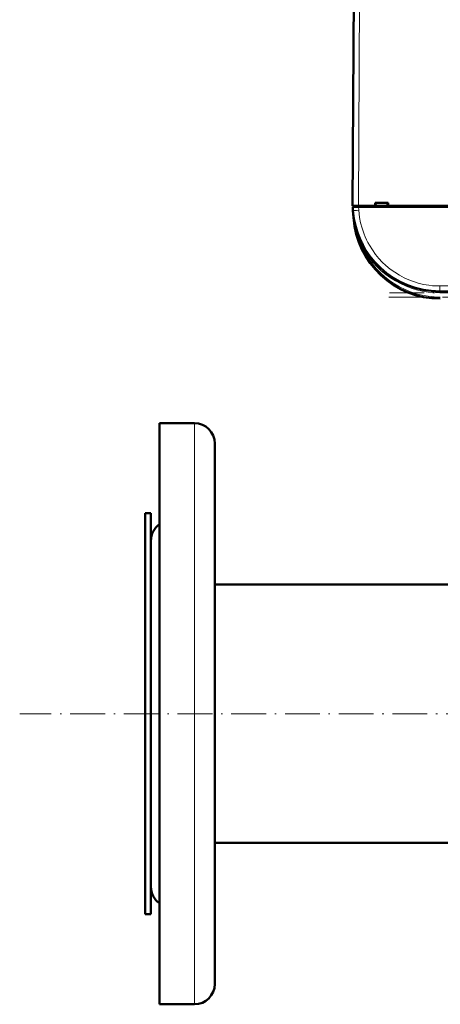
# Model space of a CAD drawing. Extents: x -1595 to 1972, y -1674 to 620.
# Tile 1 of 55: x -252 to -107, y -1674 to -1335. Entities that reach past the tile are written whole.
import ezdxf

# ---------------------------------------------------------------- set-up
doc = ezdxf.new("R2010")
doc.units = 0
doc.linetypes.add('DASHDOT', pattern=[18.5, 12, -3, 0.5, -3])

msp = doc.modelspace()

# ---------------------------------------------------------------- linework, layer by layer
at = {"color": 7, "lineweight": 50}
for p, q in [((-136.93, -1399.1), (-136.51, -1317.05)), ((-136.93, -1399.1), (-134.93, -1399.1)), ((-136.82, -1400.7), (-136.91, -1399.5)), ((-136.91, -1399.5), (-134.91, -1399.5)), ((-136.63, -1399.1), (-136.63, -1399.5)), ((-134.93, -1399.1), (-129.14, -1399.1)), ((118.04, -1399.5), (-134.91, -1399.5)), ((-129.14, -1399.1), (-129.14, -1398.1)), ((-129.14, -1398.1), (-124.73, -1398.1)), ((-129.14, -1399.1), (-129, -1399.1)), ((-129.08, -1399.1), (-124.78, -1399.1)), ((-129, -1399.1), (-128.93, -1398.1)), ((-124.93, -1398.1), (-124.87, -1399.1)), ((-124.87, -1399.1), (-124.73, -1399.1)), ((-124.73, -1398.1), (-124.73, -1399.1)), ((-124.73, -1399.1), (-5.14, -1399.1)), ((-136.82, -1400.73), (-136.65, -1403.2)), ((-134.48, -1410.41), (-134.38, -1410.64)), ((90.03, -1428.6), (-106.9, -1428.6)), ((-203.43, -1486.21), (-203.43, -1473.96)), ((-203.43, -1473.96), (-191.43, -1473.96)), ((-184.43, -1492.35), (-184.43, -1480.96)), ((-203.43, -1673.96), (-203.43, -1486.21)), ((-184.43, -1666.96), (-184.43, -1492.35)), ((-208.43, -1504.96), (-208.43, -1540.88)), ((-206.43, -1504.96), (-208.43, -1504.96)), ((-206.43, -1504.96), (-206.43, -1540.88)), ((-206.43, -1521.75), (-206.43, -1514.46)), ((-206.43, -1633.46), (-206.43, -1521.75)), ((-38.58, -1529.51), (-184.43, -1529.51)), ((-208.43, -1540.88), (-208.43, -1642.96)), ((-206.43, -1540.88), (-206.43, -1642.96)), ((487.57, -1618.42), (-184.43, -1618.42)), ((-206.43, -1642.96), (-208.43, -1642.96)), ((-203.43, -1673.96), (-191.43, -1673.96))]:
    msp.add_line(p, q, dxfattribs=at)
at = {"color": 7, "lineweight": 18}
for p, q in [((-134.51, -1317.05), (-134.93, -1399.1)), ((-134.94, -1399.5), (-134.94, -1399.1)), ((-134.91, -1399.5), (-134.83, -1400.7)), ((-136.65, -1403.2), (-136.6, -1403.19)), ((-136.55, -1403.56), (-136.6, -1403.19)), ((-133.39, -1413.71), (-133.08, -1413.54)), ((-133.08, -1413.54), (-132.96, -1413.46)), ((90.03, -1426.74), (-106.9, -1426.74)), ((-106.9, -1428.6), (-106.9, -1426.74)), ((-106.9, -1428.6), (-106.9, -1429.1)), ((90.03, -1429.1), (-106.9, -1429.1)), ((-191.43, -1486.21), (-191.43, -1473.96)), ((-191.43, -1673.96), (-191.43, -1486.21))]:
    msp.add_line(p, q, dxfattribs=at)
at = {"color": 7, "linetype": 'DASHDOT', "lineweight": 18, "ltscale": 0.012015}
msp.add_line((-134.94, -1399.06), (-134.94, -1399.54), dxfattribs=at)
at = {"color": 7, "linetype": 'DASHDOT', "lineweight": 18}
for p, q in [((109.72, -1429.1), (-126.59, -1429.1)), ((109.51, -1430.6), (-126.38, -1430.6)), ((554.77, -1573.96), (-251.63, -1573.96))]:
    msp.add_line(p, q, dxfattribs=at)
at = {"color": 7, "lineweight": 18}
msp.add_lwpolyline([(-134.83, -1400.7), (-134.72, -1401.93), (-134.54, -1403.19), (-134.18, -1405.02), (-133.68, -1406.89), (-133.01, -1408.86), (-132.6, -1409.84), (-132.16, -1410.82), (-131.67, -1411.79), (-131.15, -1412.74), (-130.14, -1414.35), (-129.02, -1415.91), (-127.92, -1417.23), (-126.74, -1418.49), (-125.49, -1419.68), (-124, -1420.91), (-122.45, -1422.02), (-120.81, -1423.04), (-119.13, -1423.93), (-117.55, -1424.64), (-115.96, -1425.23), (-114.37, -1425.73), (-112.49, -1426.18), (-110.65, -1426.49), (-109.38, -1426.63), (-108.14, -1426.71), (-106.9, -1426.74)], dxfattribs=at)
at = {"color": 7, "lineweight": 50}
for centre, radius, start, end in [((-106.9, -1398.6), 30, 184, 270), ((-106.72, -1401.1), 30, 184, 270), ((-136.59, -1403.43), 0.135, 285.2868, 317.5747), ((-106.82, -1399.86), 29.96, 187.0814, 207.5257), ((-107.08, -1398.68), 29.8, 198.5314, 203.1815), ((-106.87, -1398.59), 30.03, 205.6025, 209.691), ((-191.43, -1480.96), 7, 0, 90), ((-199.43, -1514.46), 7, 124.8499, 180), ((-199.43, -1633.46), 7, 180, 235.1501), ((-191.43, -1666.96), 7, 270, 360)]:
    msp.add_arc(centre, radius, start, end, dxfattribs=at)
at = {"color": 7, "lineweight": 18}
for centre, radius, start, end in [((-76.09, -1396.45), 60.88, 184.0416, 186.3583), ((-106.9, -1398.6), 30.5, 209.6942, 269.9999), ((-106.72, -1401.1), 29.5, 205.3037, 270)]:
    msp.add_arc(centre, radius, start, end, dxfattribs=at)
for centre, major_axis, ratio, start_param, end_param in [((-134.83, -1400.56), (2, 0.14), 0.069587, 3.141593, 4.707523), ((-137.04, -1403.22), (0.495, 0.076), 0.164442, 5.813966, 6.277967)]:
    msp.add_ellipse(centre, major_axis=major_axis, ratio=ratio, start_param=start_param, end_param=end_param, dxfattribs=at)

doc.saveas('drawing.dxf')
